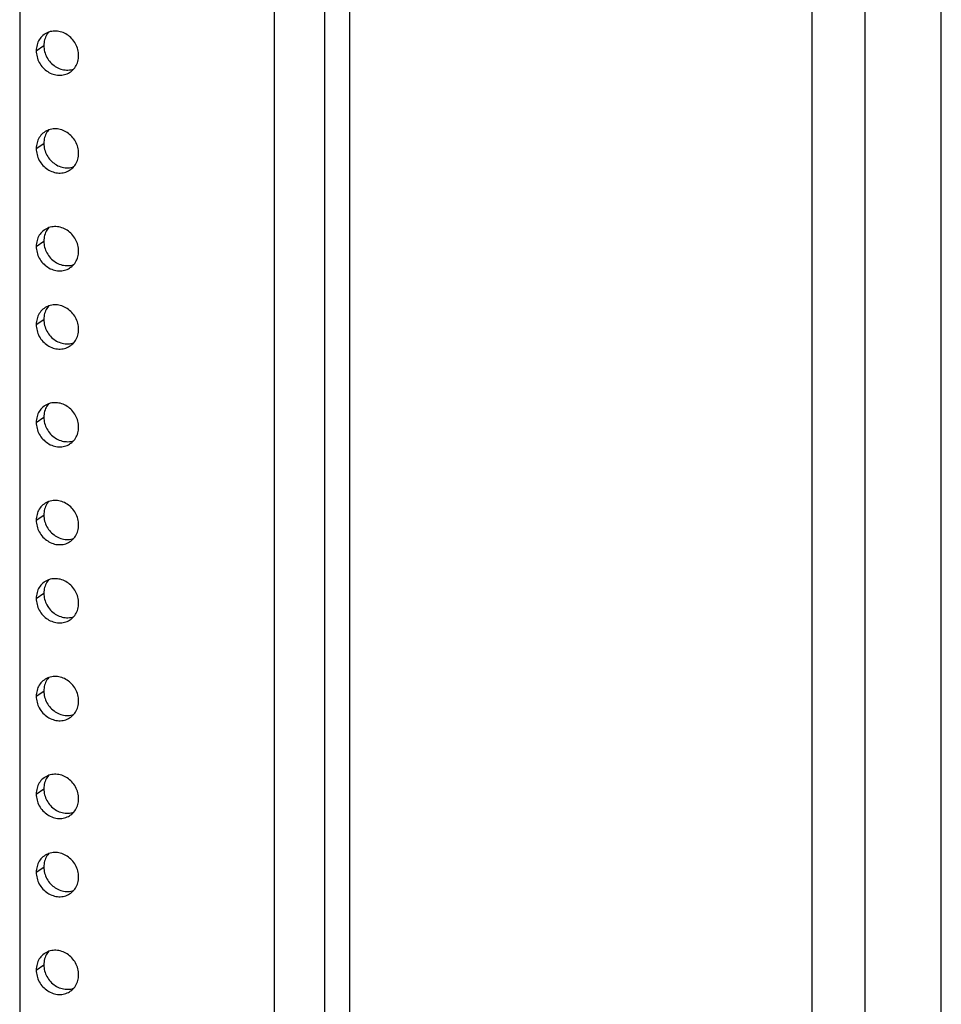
# Model space of a CAD drawing. Header units: inches. Extents: x 0 to 136, y 0 to 88.
# Tile 25 of 30: x 105.38 to 111.04, y 58.68 to 64.73. Entities that reach past the tile are written whole.
import ezdxf

# ---------------------------------------------------------------- set-up
doc = ezdxf.new("R2010")
doc.units = ezdxf.units.IN
doc.header["$LTSCALE"] = 7.48
doc.header["$MEASUREMENT"] = 0
doc.layers.get('0').update_dxf_attribs({"linetype": 'CONTINUOUS'})

msp = doc.modelspace()

# ---------------------------------------------------------------- linework, layer by layer
at = {"color": 7, "linetype": 'Continuous'}
for p, q in [((107.2494, 69.3156), (107.2494, 11.1592)), ((107.4057, 11.0953), (107.4057, 69.2517)), ((110.2452, 10.7791), (110.2452, 68.9355)), ((110.5707, 12.4213), (110.5707, 67.1483)), ((111.0389, 12.6133), (111.0389, 66.8004)), ((105.5448, 64.6398), (105.5405, 64.6322)), ((105.479, 64.5398), (105.5259, 64.5717)), ((105.5448, 64.039), (105.5405, 64.0314)), ((105.479, 63.939), (105.5259, 63.9709)), ((105.5448, 63.4382), (105.5405, 63.4307)), ((105.479, 63.3382), (105.5259, 63.3701)), ((105.5448, 62.9576), (105.5405, 62.95)), ((105.479, 62.8576), (105.5259, 62.8895)), ((105.5448, 62.3568), (105.5405, 62.3492)), ((105.479, 62.2568), (105.5259, 62.2887)), ((105.5448, 61.756), (105.5405, 61.7484)), ((105.479, 61.656), (105.5259, 61.6879)), ((105.5448, 61.2754), (105.5405, 61.2678)), ((105.479, 61.1754), (105.5259, 61.2073)), ((105.5448, 60.6746), (105.5405, 60.667)), ((105.479, 60.5746), (105.5259, 60.6065)), ((105.5448, 60.0738), (105.5405, 60.0662)), ((105.479, 59.9738), (105.5259, 60.0057)), ((105.5448, 59.5932), (105.5405, 59.5856)), ((105.479, 59.4932), (105.5259, 59.5251)), ((105.5448, 58.9924), (105.5405, 58.9848)), ((105.479, 58.8924), (105.5259, 58.9243))]:
    msp.add_line(p, q, dxfattribs=at)
at = {"color": 3, "linetype": 'Continuous'}
for p, q in [((106.9421, 11.3873), (106.9421, 69.063)), ((105.3775, 68.1558), (105.3775, 12.643))]:
    msp.add_line(p, q, dxfattribs=at)
for points in [[(105.5301, 64.6413), (105.5271, 64.6392), (105.5204, 64.6339), (105.5141, 64.6281), (105.5083, 64.6218), (105.5029, 64.615), (105.498, 64.6078), (105.4936, 64.6003), (105.4898, 64.5924), (105.4866, 64.5842), (105.4839, 64.5757), (105.4818, 64.567), (105.4802, 64.558), (105.4793, 64.549), (105.479, 64.5398)], [(105.7396, 64.5108), (105.7393, 64.52), (105.7384, 64.5293), (105.7368, 64.5385), (105.7347, 64.5477), (105.732, 64.5568), (105.7288, 64.5658), (105.725, 64.5745), (105.7206, 64.583), (105.7157, 64.5913), (105.7104, 64.5992), (105.7045, 64.6068), (105.6982, 64.6141), (105.6915, 64.6209), (105.6844, 64.6272), (105.677, 64.6331), (105.6692, 64.6385), (105.6612, 64.6434), (105.6529, 64.6477), (105.6444, 64.6514), (105.6358, 64.6545), (105.627, 64.6571), (105.6182, 64.659), (105.6093, 64.6603), (105.6004, 64.661), (105.5916, 64.661), (105.5828, 64.6605), (105.5742, 64.6592), (105.5657, 64.6574), (105.5574, 64.6549), (105.5494, 64.6519), (105.5416, 64.6482), (105.5342, 64.644), (105.5301, 64.6413)], [(105.479, 64.5398), (105.4793, 64.5305), (105.4802, 64.5213), (105.4818, 64.512), (105.4839, 64.5028), (105.4866, 64.4937), (105.4898, 64.4848), (105.4936, 64.476), (105.498, 64.4675), (105.5029, 64.4592), (105.5083, 64.4513), (105.5141, 64.4437), (105.5204, 64.4365), (105.5271, 64.4297), (105.5342, 64.4233), (105.5416, 64.4174), (105.5494, 64.412), (105.5574, 64.4072), (105.5657, 64.4029), (105.5742, 64.3991), (105.5828, 64.396), (105.5916, 64.3934), (105.6004, 64.3915), (105.6093, 64.3902), (105.6182, 64.3895), (105.627, 64.3895), (105.6358, 64.3901), (105.6444, 64.3913), (105.6529, 64.3932), (105.6612, 64.3956), (105.6692, 64.3987), (105.677, 64.4023), (105.6844, 64.4066), (105.6885, 64.4092)], [(105.6885, 64.4092), (105.6915, 64.4113), (105.6982, 64.4167), (105.7045, 64.4225), (105.7104, 64.4288), (105.7157, 64.4355), (105.7206, 64.4427), (105.725, 64.4503), (105.7288, 64.4582), (105.732, 64.4664), (105.7347, 64.4749), (105.7368, 64.4836), (105.7384, 64.4925), (105.7393, 64.5016), (105.7396, 64.5108)], [(105.5301, 64.0405), (105.5271, 64.0384), (105.5204, 64.0331), (105.5141, 64.0273), (105.5083, 64.021), (105.5029, 64.0142), (105.498, 64.007), (105.4936, 63.9995), (105.4898, 63.9916), (105.4866, 63.9834), (105.4839, 63.9749), (105.4818, 63.9662), (105.4802, 63.9572), (105.4793, 63.9482), (105.479, 63.939)], [(105.7396, 63.91), (105.7393, 63.9192), (105.7384, 63.9285), (105.7368, 63.9378), (105.7347, 63.9469), (105.732, 63.956), (105.7288, 63.965), (105.725, 63.9737), (105.7206, 63.9823), (105.7157, 63.9905), (105.7104, 63.9985), (105.7045, 64.0061), (105.6982, 64.0133), (105.6915, 64.0201), (105.6844, 64.0265), (105.677, 64.0323), (105.6692, 64.0377), (105.6612, 64.0426), (105.6529, 64.0469), (105.6444, 64.0506), (105.6358, 64.0538), (105.627, 64.0563), (105.6182, 64.0582), (105.6093, 64.0595), (105.6004, 64.0602), (105.5916, 64.0603), (105.5828, 64.0597), (105.5742, 64.0584), (105.5657, 64.0566), (105.5574, 64.0541), (105.5494, 64.0511), (105.5416, 64.0474), (105.5342, 64.0432), (105.5301, 64.0405)], [(105.479, 63.939), (105.4793, 63.9297), (105.4802, 63.9205), (105.4818, 63.9112), (105.4839, 63.902), (105.4866, 63.8929), (105.4898, 63.884), (105.4936, 63.8752), (105.498, 63.8667), (105.5029, 63.8584), (105.5083, 63.8505), (105.5141, 63.8429), (105.5204, 63.8357), (105.5271, 63.8289), (105.5342, 63.8225), (105.5416, 63.8166), (105.5494, 63.8112), (105.5574, 63.8064), (105.5657, 63.8021), (105.5742, 63.7983), (105.5828, 63.7952), (105.5916, 63.7927), (105.6004, 63.7907), (105.6093, 63.7894), (105.6182, 63.7887), (105.627, 63.7887), (105.6358, 63.7893), (105.6444, 63.7905), (105.6529, 63.7924), (105.6612, 63.7948), (105.6692, 63.7979), (105.677, 63.8015), (105.6844, 63.8058), (105.6885, 63.8084)], [(105.6885, 63.8084), (105.6915, 63.8106), (105.6982, 63.8159), (105.7045, 63.8217), (105.7104, 63.828), (105.7157, 63.8347), (105.7206, 63.8419), (105.725, 63.8495), (105.7288, 63.8574), (105.732, 63.8656), (105.7347, 63.8741), (105.7368, 63.8828), (105.7384, 63.8917), (105.7393, 63.9008), (105.7396, 63.91)], [(105.7396, 63.3092), (105.7393, 63.3185), (105.7384, 63.3277), (105.7368, 63.337), (105.7347, 63.3462), (105.732, 63.3552), (105.7288, 63.3642), (105.725, 63.3729), (105.7206, 63.3815), (105.7157, 63.3897), (105.7104, 63.3977), (105.7045, 63.4053), (105.6982, 63.4125), (105.6915, 63.4193), (105.6844, 63.4257), (105.677, 63.4315), (105.6692, 63.4369), (105.6612, 63.4418), (105.6529, 63.4461), (105.6444, 63.4498), (105.6358, 63.453), (105.627, 63.4555), (105.6182, 63.4574), (105.6093, 63.4587), (105.6004, 63.4594), (105.5916, 63.4595), (105.5828, 63.4589), (105.5742, 63.4577), (105.5657, 63.4558), (105.5574, 63.4533), (105.5494, 63.4503), (105.5416, 63.4466), (105.5342, 63.4424), (105.5301, 63.4398)], [(105.5301, 63.4398), (105.5271, 63.4376), (105.5204, 63.4323), (105.5141, 63.4265), (105.5083, 63.4202), (105.5029, 63.4134), (105.498, 63.4063), (105.4936, 63.3987), (105.4898, 63.3908), (105.4866, 63.3826), (105.4839, 63.3741), (105.4818, 63.3654), (105.4802, 63.3565), (105.4793, 63.3474), (105.479, 63.3382)], [(105.479, 63.3382), (105.4793, 63.3289), (105.4802, 63.3197), (105.4818, 63.3104), (105.4839, 63.3012), (105.4866, 63.2921), (105.4898, 63.2832), (105.4936, 63.2744), (105.498, 63.2659), (105.5029, 63.2577), (105.5083, 63.2497), (105.5141, 63.2421), (105.5204, 63.2349), (105.5271, 63.2281), (105.5342, 63.2217), (105.5416, 63.2158), (105.5494, 63.2105), (105.5574, 63.2056), (105.5657, 63.2013), (105.5742, 63.1976), (105.5828, 63.1944), (105.5916, 63.1919), (105.6004, 63.1899), (105.6093, 63.1886), (105.6182, 63.188), (105.627, 63.1879), (105.6358, 63.1885), (105.6444, 63.1897), (105.6529, 63.1916), (105.6612, 63.194), (105.6692, 63.1971), (105.677, 63.2008), (105.6844, 63.205), (105.6885, 63.2076)], [(105.6885, 63.2076), (105.6915, 63.2098), (105.6982, 63.2151), (105.7045, 63.2209), (105.7104, 63.2272), (105.7157, 63.234), (105.7206, 63.2411), (105.725, 63.2487), (105.7288, 63.2566), (105.732, 63.2648), (105.7347, 63.2733), (105.7368, 63.282), (105.7384, 63.2909), (105.7393, 63.3), (105.7396, 63.3092)], [(105.7396, 62.8286), (105.7393, 62.8378), (105.7384, 62.8471), (105.7368, 62.8563), (105.7347, 62.8655), (105.732, 62.8746), (105.7288, 62.8836), (105.725, 62.8923), (105.7206, 62.9008), (105.7157, 62.9091), (105.7104, 62.917), (105.7045, 62.9246), (105.6982, 62.9319), (105.6915, 62.9387), (105.6844, 62.945), (105.677, 62.9509), (105.6692, 62.9563), (105.6612, 62.9612), (105.6529, 62.9655), (105.6444, 62.9692), (105.6358, 62.9723), (105.627, 62.9749), (105.6182, 62.9768), (105.6093, 62.9781), (105.6004, 62.9788), (105.5916, 62.9788), (105.5828, 62.9782), (105.5742, 62.977), (105.5657, 62.9752), (105.5574, 62.9727), (105.5494, 62.9697), (105.5416, 62.966), (105.5342, 62.9618), (105.5301, 62.9591)], [(105.5301, 62.9591), (105.5271, 62.957), (105.5204, 62.9517), (105.5141, 62.9458), (105.5083, 62.9395), (105.5029, 62.9328), (105.498, 62.9256), (105.4936, 62.9181), (105.4898, 62.9102), (105.4866, 62.902), (105.4839, 62.8935), (105.4818, 62.8847), (105.4802, 62.8758), (105.4793, 62.8668), (105.479, 62.8576)], [(105.479, 62.8576), (105.4793, 62.8483), (105.4802, 62.839), (105.4818, 62.8298), (105.4839, 62.8206), (105.4866, 62.8115), (105.4898, 62.8026), (105.4936, 62.7938), (105.498, 62.7853), (105.5029, 62.777), (105.5083, 62.7691), (105.5141, 62.7615), (105.5204, 62.7543), (105.5271, 62.7475), (105.5342, 62.7411), (105.5416, 62.7352), (105.5494, 62.7298), (105.5574, 62.725), (105.5657, 62.7207), (105.5742, 62.7169), (105.5828, 62.7138), (105.5916, 62.7112), (105.6004, 62.7093), (105.6093, 62.708), (105.6182, 62.7073), (105.627, 62.7073), (105.6358, 62.7079), (105.6444, 62.7091), (105.6529, 62.7109), (105.6612, 62.7134), (105.6692, 62.7165), (105.677, 62.7201), (105.6844, 62.7244), (105.6885, 62.727)], [(105.6885, 62.727), (105.6915, 62.7291), (105.6982, 62.7345), (105.7045, 62.7403), (105.7104, 62.7466), (105.7157, 62.7533), (105.7206, 62.7605), (105.725, 62.768), (105.7288, 62.7759), (105.732, 62.7842), (105.7347, 62.7927), (105.7368, 62.8014), (105.7384, 62.8103), (105.7393, 62.8193), (105.7396, 62.8286)], [(105.7396, 62.2278), (105.7393, 62.237), (105.7384, 62.2463), (105.7368, 62.2555), (105.7347, 62.2647), (105.732, 62.2738), (105.7288, 62.2828), (105.725, 62.2915), (105.7206, 62.3001), (105.7157, 62.3083), (105.7104, 62.3163), (105.7045, 62.3239), (105.6982, 62.3311), (105.6915, 62.3379), (105.6844, 62.3442), (105.677, 62.3501), (105.6692, 62.3555), (105.6612, 62.3604), (105.6529, 62.3647), (105.6444, 62.3684), (105.6358, 62.3716), (105.627, 62.3741), (105.6182, 62.376), (105.6093, 62.3773), (105.6004, 62.378), (105.5916, 62.378), (105.5828, 62.3775), (105.5742, 62.3762), (105.5657, 62.3744), (105.5574, 62.3719), (105.5494, 62.3689), (105.5416, 62.3652), (105.5342, 62.361), (105.5301, 62.3583)], [(105.5301, 62.3583), (105.5271, 62.3562), (105.5204, 62.3509), (105.5141, 62.3451), (105.5083, 62.3388), (105.5029, 62.332), (105.498, 62.3248), (105.4936, 62.3173), (105.4898, 62.3094), (105.4866, 62.3012), (105.4839, 62.2927), (105.4818, 62.284), (105.4802, 62.275), (105.4793, 62.266), (105.479, 62.2568)], [(105.479, 62.2568), (105.4793, 62.2475), (105.4802, 62.2383), (105.4818, 62.229), (105.4839, 62.2198), (105.4866, 62.2107), (105.4898, 62.2018), (105.4936, 62.193), (105.498, 62.1845), (105.5029, 62.1762), (105.5083, 62.1683), (105.5141, 62.1607), (105.5204, 62.1535), (105.5271, 62.1467), (105.5342, 62.1403), (105.5416, 62.1344), (105.5494, 62.129), (105.5574, 62.1242), (105.5657, 62.1199), (105.5742, 62.1161), (105.5828, 62.113), (105.5916, 62.1104), (105.6004, 62.1085), (105.6093, 62.1072), (105.6182, 62.1065), (105.627, 62.1065), (105.6358, 62.1071), (105.6444, 62.1083), (105.6529, 62.1102), (105.6612, 62.1126), (105.6692, 62.1157), (105.677, 62.1193), (105.6844, 62.1236), (105.6885, 62.1262)], [(105.6885, 62.1262), (105.6915, 62.1284), (105.6982, 62.1337), (105.7045, 62.1395), (105.7104, 62.1458), (105.7157, 62.1525), (105.7206, 62.1597), (105.725, 62.1673), (105.7288, 62.1752), (105.732, 62.1834), (105.7347, 62.1919), (105.7368, 62.2006), (105.7384, 62.2095), (105.7393, 62.2186), (105.7396, 62.2278)], [(105.7396, 61.627), (105.7393, 61.6362), (105.7384, 61.6455), (105.7368, 61.6548), (105.7347, 61.664), (105.732, 61.673), (105.7288, 61.682), (105.725, 61.6907), (105.7206, 61.6993), (105.7157, 61.7075), (105.7104, 61.7155), (105.7045, 61.7231), (105.6982, 61.7303), (105.6915, 61.7371), (105.6844, 61.7435), (105.677, 61.7493), (105.6692, 61.7547), (105.6612, 61.7596), (105.6529, 61.7639), (105.6444, 61.7676), (105.6358, 61.7708), (105.627, 61.7733), (105.6182, 61.7752), (105.6093, 61.7765), (105.6004, 61.7772), (105.5916, 61.7773), (105.5828, 61.7767), (105.5742, 61.7754), (105.5657, 61.7736), (105.5574, 61.7711), (105.5494, 61.7681), (105.5416, 61.7644), (105.5342, 61.7602), (105.5301, 61.7575)], [(105.5301, 61.7575), (105.5271, 61.7554), (105.5204, 61.7501), (105.5141, 61.7443), (105.5083, 61.738), (105.5029, 61.7312), (105.498, 61.7241), (105.4936, 61.7165), (105.4898, 61.7086), (105.4866, 61.7004), (105.4839, 61.6919), (105.4818, 61.6832), (105.4802, 61.6742), (105.4793, 61.6652), (105.479, 61.656)], [(105.479, 61.656), (105.4793, 61.6467), (105.4802, 61.6375), (105.4818, 61.6282), (105.4839, 61.619), (105.4866, 61.6099), (105.4898, 61.601), (105.4936, 61.5922), (105.498, 61.5837), (105.5029, 61.5755), (105.5083, 61.5675), (105.5141, 61.5599), (105.5204, 61.5527), (105.5271, 61.5459), (105.5342, 61.5395), (105.5416, 61.5336), (105.5494, 61.5282), (105.5574, 61.5234), (105.5657, 61.5191), (105.5742, 61.5153), (105.5828, 61.5122), (105.5916, 61.5097), (105.6004, 61.5077), (105.6093, 61.5064), (105.6182, 61.5058), (105.627, 61.5057), (105.6358, 61.5063), (105.6444, 61.5075), (105.6529, 61.5094), (105.6612, 61.5118), (105.6692, 61.5149), (105.677, 61.5186), (105.6844, 61.5228), (105.6885, 61.5254)], [(105.6885, 61.5254), (105.6915, 61.5276), (105.6982, 61.5329), (105.7045, 61.5387), (105.7104, 61.545), (105.7157, 61.5517), (105.7206, 61.5589), (105.725, 61.5665), (105.7288, 61.5744), (105.732, 61.5826), (105.7347, 61.5911), (105.7368, 61.5998), (105.7384, 61.6087), (105.7393, 61.6178), (105.7396, 61.627)], [(105.7396, 61.1463), (105.7393, 61.1556), (105.7384, 61.1649), (105.7368, 61.1741), (105.7347, 61.1833), (105.732, 61.1924), (105.7288, 61.2014), (105.725, 61.2101), (105.7206, 61.2186), (105.7157, 61.2269), (105.7104, 61.2348), (105.7045, 61.2424), (105.6982, 61.2497), (105.6915, 61.2565), (105.6844, 61.2628), (105.677, 61.2687), (105.6692, 61.2741), (105.6612, 61.2789), (105.6529, 61.2833), (105.6444, 61.287), (105.6358, 61.2901), (105.627, 61.2927), (105.6182, 61.2946), (105.6093, 61.2959), (105.6004, 61.2966), (105.5916, 61.2966), (105.5828, 61.296), (105.5742, 61.2948), (105.5657, 61.293), (105.5574, 61.2905), (105.5494, 61.2874), (105.5416, 61.2838), (105.5342, 61.2796), (105.5301, 61.2769)], [(105.5301, 61.2769), (105.5271, 61.2748), (105.5204, 61.2695), (105.5141, 61.2636), (105.5083, 61.2573), (105.5029, 61.2506), (105.498, 61.2434), (105.4936, 61.2359), (105.4898, 61.228), (105.4866, 61.2198), (105.4839, 61.2113), (105.4818, 61.2025), (105.4802, 61.1936), (105.4793, 61.1846), (105.479, 61.1754)], [(105.479, 61.1754), (105.4793, 61.1661), (105.4802, 61.1568), (105.4818, 61.1476), (105.4839, 61.1384), (105.4866, 61.1293), (105.4898, 61.1204), (105.4936, 61.1116), (105.498, 61.1031), (105.5029, 61.0948), (105.5083, 61.0869), (105.5141, 61.0793), (105.5204, 61.0721), (105.5271, 61.0652), (105.5342, 61.0589), (105.5416, 61.053), (105.5494, 61.0476), (105.5574, 61.0428), (105.5657, 61.0385), (105.5742, 61.0347), (105.5828, 61.0316), (105.5916, 61.029), (105.6004, 61.0271), (105.6093, 61.0258), (105.6182, 61.0251), (105.627, 61.0251), (105.6358, 61.0257), (105.6444, 61.0269), (105.6529, 61.0287), (105.6612, 61.0312), (105.6692, 61.0343), (105.677, 61.0379), (105.6844, 61.0421), (105.6885, 61.0448)], [(105.6885, 61.0448), (105.6915, 61.0469), (105.6982, 61.0522), (105.7045, 61.0581), (105.7104, 61.0644), (105.7157, 61.0711), (105.7206, 61.0783), (105.725, 61.0858), (105.7288, 61.0937), (105.732, 61.102), (105.7347, 61.1104), (105.7368, 61.1192), (105.7384, 61.1281), (105.7393, 61.1371), (105.7396, 61.1463)], [(105.5301, 60.6761), (105.5271, 60.674), (105.5204, 60.6687), (105.5141, 60.6628), (105.5083, 60.6566), (105.5029, 60.6498), (105.498, 60.6426), (105.4936, 60.6351), (105.4898, 60.6272), (105.4866, 60.619), (105.4839, 60.6105), (105.4818, 60.6017), (105.4802, 60.5928), (105.4793, 60.5838), (105.479, 60.5746)], [(105.7396, 60.5456), (105.7393, 60.5548), (105.7384, 60.5641), (105.7368, 60.5733), (105.7347, 60.5825), (105.732, 60.5916), (105.7288, 60.6006), (105.725, 60.6093), (105.7206, 60.6178), (105.7157, 60.6261), (105.7104, 60.634), (105.7045, 60.6416), (105.6982, 60.6489), (105.6915, 60.6557), (105.6844, 60.662), (105.677, 60.6679), (105.6692, 60.6733), (105.6612, 60.6782), (105.6529, 60.6825), (105.6444, 60.6862), (105.6358, 60.6893), (105.627, 60.6919), (105.6182, 60.6938), (105.6093, 60.6951), (105.6004, 60.6958), (105.5916, 60.6958), (105.5828, 60.6952), (105.5742, 60.694), (105.5657, 60.6922), (105.5574, 60.6897), (105.5494, 60.6867), (105.5416, 60.683), (105.5342, 60.6788), (105.5301, 60.6761)], [(105.479, 60.5746), (105.4793, 60.5653), (105.4802, 60.556), (105.4818, 60.5468), (105.4839, 60.5376), (105.4866, 60.5285), (105.4898, 60.5196), (105.4936, 60.5108), (105.498, 60.5023), (105.5029, 60.494), (105.5083, 60.4861), (105.5141, 60.4785), (105.5204, 60.4713), (105.5271, 60.4645), (105.5342, 60.4581), (105.5416, 60.4522), (105.5494, 60.4468), (105.5574, 60.442), (105.5657, 60.4377), (105.5742, 60.4339), (105.5828, 60.4308), (105.5916, 60.4282), (105.6004, 60.4263), (105.6093, 60.425), (105.6182, 60.4243), (105.627, 60.4243), (105.6358, 60.4249), (105.6444, 60.4261), (105.6529, 60.4279), (105.6612, 60.4304), (105.6692, 60.4335), (105.677, 60.4371), (105.6844, 60.4414), (105.6885, 60.444)], [(105.6885, 60.444), (105.6915, 60.4461), (105.6982, 60.4515), (105.7045, 60.4573), (105.7104, 60.4636), (105.7157, 60.4703), (105.7206, 60.4775), (105.725, 60.485), (105.7288, 60.493), (105.732, 60.5012), (105.7347, 60.5097), (105.7368, 60.5184), (105.7384, 60.5273), (105.7393, 60.5364), (105.7396, 60.5456)], [(105.5301, 60.0753), (105.5271, 60.0732), (105.5204, 60.0679), (105.5141, 60.0621), (105.5083, 60.0558), (105.5029, 60.049), (105.498, 60.0418), (105.4936, 60.0343), (105.4898, 60.0264), (105.4866, 60.0182), (105.4839, 60.0097), (105.4818, 60.001), (105.4802, 59.992), (105.4793, 59.983), (105.479, 59.9738)], [(105.7396, 59.9448), (105.7393, 59.954), (105.7384, 59.9633), (105.7368, 59.9725), (105.7347, 59.9817), (105.732, 59.9908), (105.7288, 59.9998), (105.725, 60.0085), (105.7206, 60.0171), (105.7157, 60.0253), (105.7104, 60.0333), (105.7045, 60.0409), (105.6982, 60.0481), (105.6915, 60.0549), (105.6844, 60.0612), (105.677, 60.0671), (105.6692, 60.0725), (105.6612, 60.0774), (105.6529, 60.0817), (105.6444, 60.0854), (105.6358, 60.0886), (105.627, 60.0911), (105.6182, 60.093), (105.6093, 60.0943), (105.6004, 60.095), (105.5916, 60.095), (105.5828, 60.0945), (105.5742, 60.0932), (105.5657, 60.0914), (105.5574, 60.0889), (105.5494, 60.0859), (105.5416, 60.0822), (105.5342, 60.078), (105.5301, 60.0753)], [(105.479, 59.9738), (105.4793, 59.9645), (105.4802, 59.9553), (105.4818, 59.946), (105.4839, 59.9368), (105.4866, 59.9277), (105.4898, 59.9188), (105.4936, 59.91), (105.498, 59.9015), (105.5029, 59.8932), (105.5083, 59.8853), (105.5141, 59.8777), (105.5204, 59.8705), (105.5271, 59.8637), (105.5342, 59.8573), (105.5416, 59.8514), (105.5494, 59.846), (105.5574, 59.8412), (105.5657, 59.8369), (105.5742, 59.8331), (105.5828, 59.83), (105.5916, 59.8275), (105.6004, 59.8255), (105.6093, 59.8242), (105.6182, 59.8235), (105.627, 59.8235), (105.6358, 59.8241), (105.6444, 59.8253), (105.6529, 59.8272), (105.6612, 59.8296), (105.6692, 59.8327), (105.677, 59.8363), (105.6844, 59.8406), (105.6885, 59.8432)], [(105.6885, 59.8432), (105.6915, 59.8454), (105.6982, 59.8507), (105.7045, 59.8565), (105.7104, 59.8628), (105.7157, 59.8695), (105.7206, 59.8767), (105.725, 59.8843), (105.7288, 59.8922), (105.732, 59.9004), (105.7347, 59.9089), (105.7368, 59.9176), (105.7384, 59.9265), (105.7393, 59.9356), (105.7396, 59.9448)], [(105.5301, 59.5947), (105.5271, 59.5926), (105.5204, 59.5873), (105.5141, 59.5814), (105.5083, 59.5751), (105.5029, 59.5684), (105.498, 59.5612), (105.4936, 59.5537), (105.4898, 59.5458), (105.4866, 59.5375), (105.4839, 59.5291), (105.4818, 59.5203), (105.4802, 59.5114), (105.4793, 59.5024), (105.479, 59.4932)], [(105.7396, 59.4641), (105.7393, 59.4734), (105.7384, 59.4827), (105.7368, 59.4919), (105.7347, 59.5011), (105.732, 59.5102), (105.7288, 59.5191), (105.725, 59.5279), (105.7206, 59.5364), (105.7157, 59.5447), (105.7104, 59.5526), (105.7045, 59.5602), (105.6982, 59.5674), (105.6915, 59.5743), (105.6844, 59.5806), (105.677, 59.5865), (105.6692, 59.5919), (105.6612, 59.5967), (105.6529, 59.601), (105.6444, 59.6048), (105.6358, 59.6079), (105.627, 59.6105), (105.6182, 59.6124), (105.6093, 59.6137), (105.6004, 59.6144), (105.5916, 59.6144), (105.5828, 59.6138), (105.5742, 59.6126), (105.5657, 59.6108), (105.5574, 59.6083), (105.5494, 59.6052), (105.5416, 59.6016), (105.5342, 59.5973), (105.5301, 59.5947)], [(105.479, 59.4932), (105.4793, 59.4839), (105.4802, 59.4746), (105.4818, 59.4654), (105.4839, 59.4562), (105.4866, 59.4471), (105.4898, 59.4381), (105.4936, 59.4294), (105.498, 59.4209), (105.5029, 59.4126), (105.5083, 59.4047), (105.5141, 59.3971), (105.5204, 59.3898), (105.5271, 59.383), (105.5342, 59.3767), (105.5416, 59.3708), (105.5494, 59.3654), (105.5574, 59.3605), (105.5657, 59.3562), (105.5742, 59.3525), (105.5828, 59.3494), (105.5916, 59.3468), (105.6004, 59.3449), (105.6093, 59.3436), (105.6182, 59.3429), (105.627, 59.3429), (105.6358, 59.3435), (105.6444, 59.3447), (105.6529, 59.3465), (105.6612, 59.349), (105.6692, 59.3521), (105.677, 59.3557), (105.6844, 59.3599), (105.6885, 59.3626)], [(105.6885, 59.3626), (105.6915, 59.3647), (105.6982, 59.37), (105.7045, 59.3759), (105.7104, 59.3822), (105.7157, 59.3889), (105.7206, 59.3961), (105.725, 59.4036), (105.7288, 59.4115), (105.732, 59.4197), (105.7347, 59.4282), (105.7368, 59.437), (105.7384, 59.4459), (105.7393, 59.4549), (105.7396, 59.4641)], [(105.5301, 58.9939), (105.5271, 58.9918), (105.5204, 58.9865), (105.5141, 58.9806), (105.5083, 58.9743), (105.5029, 58.9676), (105.498, 58.9604), (105.4936, 58.9529), (105.4898, 58.945), (105.4866, 58.9368), (105.4839, 58.9283), (105.4818, 58.9195), (105.4802, 58.9106), (105.4793, 58.9016), (105.479, 58.8924)], [(105.7396, 58.8633), (105.7393, 58.8726), (105.7384, 58.8819), (105.7368, 58.8911), (105.7347, 58.9003), (105.732, 58.9094), (105.7288, 58.9184), (105.725, 58.9271), (105.7206, 58.9356), (105.7157, 58.9439), (105.7104, 58.9518), (105.7045, 58.9594), (105.6982, 58.9667), (105.6915, 58.9735), (105.6844, 58.9798), (105.677, 58.9857), (105.6692, 58.9911), (105.6612, 58.996), (105.6529, 59.0003), (105.6444, 59.004), (105.6358, 59.0071), (105.627, 59.0097), (105.6182, 59.0116), (105.6093, 59.0129), (105.6004, 59.0136), (105.5916, 59.0136), (105.5828, 59.013), (105.5742, 59.0118), (105.5657, 59.01), (105.5574, 59.0075), (105.5494, 59.0044), (105.5416, 59.0008), (105.5342, 58.9966), (105.5301, 58.9939)], [(105.479, 58.8924), (105.4793, 58.8831), (105.4802, 58.8738), (105.4818, 58.8646), (105.4839, 58.8554), (105.4866, 58.8463), (105.4898, 58.8374), (105.4936, 58.8286), (105.498, 58.8201), (105.5029, 58.8118), (105.5083, 58.8039), (105.5141, 58.7963), (105.5204, 58.7891), (105.5271, 58.7822), (105.5342, 58.7759), (105.5416, 58.77), (105.5494, 58.7646), (105.5574, 58.7598), (105.5657, 58.7555), (105.5742, 58.7517), (105.5828, 58.7486), (105.5916, 58.746), (105.6004, 58.7441), (105.6093, 58.7428), (105.6182, 58.7421), (105.627, 58.7421), (105.6358, 58.7427), (105.6444, 58.7439), (105.6529, 58.7457), (105.6612, 58.7482), (105.6692, 58.7513), (105.677, 58.7549), (105.6844, 58.7592), (105.6885, 58.7618)], [(105.6885, 58.7618), (105.6915, 58.7639), (105.6982, 58.7692), (105.7045, 58.7751), (105.7104, 58.7814), (105.7157, 58.7881), (105.7206, 58.7953), (105.725, 58.8028), (105.7288, 58.8107), (105.732, 58.819), (105.7347, 58.8274), (105.7368, 58.8362), (105.7384, 58.8451), (105.7393, 58.8541), (105.7396, 58.8633)]]:
    msp.add_lwpolyline(points, dxfattribs=at)
at = {"color": 7, "linetype": 'Continuous'}
for points in [[(105.5405, 64.6322), (105.5366, 64.6243), (105.5334, 64.6161), (105.5307, 64.6076), (105.5286, 64.5989), (105.5271, 64.59), (105.5262, 64.5809), (105.5259, 64.5717)], [(105.5556, 64.6542), (105.5551, 64.6537), (105.5497, 64.647), (105.5448, 64.6398)], [(105.5259, 64.5717), (105.5262, 64.5624), (105.5271, 64.5532), (105.5286, 64.5439), (105.5307, 64.5347), (105.5334, 64.5257), (105.5366, 64.5167), (105.5405, 64.508), (105.5448, 64.4994), (105.5497, 64.4912), (105.5551, 64.4832), (105.5609, 64.4756), (105.5672, 64.4684), (105.5739, 64.4616), (105.581, 64.4552), (105.5884, 64.4494), (105.5962, 64.444), (105.6042, 64.4391), (105.6125, 64.4348), (105.621, 64.4311), (105.6296, 64.4279), (105.6384, 64.4254), (105.6472, 64.4235), (105.6561, 64.4222), (105.665, 64.4215), (105.6739, 64.4214), (105.6826, 64.422), (105.6913, 64.4233), (105.6998, 64.4251), (105.708, 64.4276), (105.7099, 64.4283)], [(105.5405, 64.0314), (105.5366, 64.0235), (105.5334, 64.0153), (105.5307, 64.0068), (105.5286, 63.9981), (105.5271, 63.9892), (105.5262, 63.9801), (105.5259, 63.9709)], [(105.5556, 64.0534), (105.5551, 64.0529), (105.5497, 64.0462), (105.5448, 64.039)], [(105.5259, 63.9709), (105.5262, 63.9617), (105.5271, 63.9524), (105.5286, 63.9432), (105.5307, 63.934), (105.5334, 63.9249), (105.5366, 63.9159), (105.5405, 63.9072), (105.5448, 63.8986), (105.5497, 63.8904), (105.5551, 63.8824), (105.5609, 63.8748), (105.5672, 63.8676), (105.5739, 63.8608), (105.581, 63.8545), (105.5884, 63.8486), (105.5962, 63.8432), (105.6042, 63.8383), (105.6125, 63.834), (105.621, 63.8303), (105.6296, 63.8271), (105.6384, 63.8246), (105.6472, 63.8227), (105.6561, 63.8214), (105.665, 63.8207), (105.6739, 63.8207), (105.6826, 63.8212), (105.6913, 63.8225), (105.6998, 63.8243), (105.708, 63.8268), (105.7099, 63.8275)], [(105.5405, 63.4307), (105.5366, 63.4228), (105.5334, 63.4145), (105.5307, 63.406), (105.5286, 63.3973), (105.5271, 63.3884), (105.5262, 63.3793), (105.5259, 63.3701)], [(105.5556, 63.4526), (105.5551, 63.4521), (105.5497, 63.4454), (105.5448, 63.4382)], [(105.5259, 63.3701), (105.5262, 63.3609), (105.5271, 63.3516), (105.5286, 63.3424), (105.5307, 63.3332), (105.5334, 63.3241), (105.5366, 63.3151), (105.5405, 63.3064), (105.5448, 63.2979), (105.5497, 63.2896), (105.5551, 63.2817), (105.5609, 63.2741), (105.5672, 63.2668), (105.5739, 63.26), (105.581, 63.2537), (105.5884, 63.2478), (105.5962, 63.2424), (105.6042, 63.2375), (105.6125, 63.2332), (105.621, 63.2295), (105.6296, 63.2264), (105.6384, 63.2238), (105.6472, 63.2219), (105.6561, 63.2206), (105.665, 63.2199), (105.6739, 63.2199), (105.6826, 63.2205), (105.6913, 63.2217), (105.6998, 63.2235), (105.708, 63.226), (105.7099, 63.2267)], [(105.5556, 62.972), (105.5551, 62.9715), (105.5497, 62.9647), (105.5448, 62.9576)], [(105.5405, 62.95), (105.5366, 62.9421), (105.5334, 62.9339), (105.5307, 62.9254), (105.5286, 62.9167), (105.5271, 62.9078), (105.5262, 62.8987), (105.5259, 62.8895)], [(105.5259, 62.8895), (105.5262, 62.8802), (105.5271, 62.871), (105.5286, 62.8617), (105.5307, 62.8525), (105.5334, 62.8434), (105.5366, 62.8345), (105.5405, 62.8258), (105.5448, 62.8172), (105.5497, 62.809), (105.5551, 62.801), (105.5609, 62.7934), (105.5672, 62.7862), (105.5739, 62.7794), (105.581, 62.773), (105.5884, 62.7671), (105.5962, 62.7618), (105.6042, 62.7569), (105.6125, 62.7526), (105.621, 62.7489), (105.6296, 62.7457), (105.6384, 62.7432), (105.6472, 62.7413), (105.6561, 62.74), (105.665, 62.7393), (105.6739, 62.7392), (105.6826, 62.7398), (105.6913, 62.741), (105.6998, 62.7429), (105.708, 62.7454), (105.7099, 62.7461)], [(105.5556, 62.3712), (105.5551, 62.3707), (105.5497, 62.364), (105.5448, 62.3568)], [(105.5405, 62.3492), (105.5366, 62.3413), (105.5334, 62.3331), (105.5307, 62.3246), (105.5286, 62.3159), (105.5271, 62.307), (105.5262, 62.2979), (105.5259, 62.2887)], [(105.5259, 62.2887), (105.5262, 62.2795), (105.5271, 62.2702), (105.5286, 62.2609), (105.5307, 62.2517), (105.5334, 62.2427), (105.5366, 62.2337), (105.5405, 62.225), (105.5448, 62.2164), (105.5497, 62.2082), (105.5551, 62.2002), (105.5609, 62.1926), (105.5672, 62.1854), (105.5739, 62.1786), (105.581, 62.1722), (105.5884, 62.1664), (105.5962, 62.161), (105.6042, 62.1561), (105.6125, 62.1518), (105.621, 62.1481), (105.6296, 62.1449), (105.6384, 62.1424), (105.6472, 62.1405), (105.6561, 62.1392), (105.665, 62.1385), (105.6739, 62.1384), (105.6826, 62.139), (105.6913, 62.1403), (105.6998, 62.1421), (105.708, 62.1446), (105.7099, 62.1453)], [(105.5556, 61.7704), (105.5551, 61.7699), (105.5497, 61.7632), (105.5448, 61.756)], [(105.5405, 61.7484), (105.5366, 61.7405), (105.5334, 61.7323), (105.5307, 61.7238), (105.5286, 61.7151), (105.5271, 61.7062), (105.5262, 61.6971), (105.5259, 61.6879)], [(105.5259, 61.6879), (105.5262, 61.6787), (105.5271, 61.6694), (105.5286, 61.6602), (105.5307, 61.651), (105.5334, 61.6419), (105.5366, 61.6329), (105.5405, 61.6242), (105.5448, 61.6157), (105.5497, 61.6074), (105.5551, 61.5995), (105.5609, 61.5918), (105.5672, 61.5846), (105.5739, 61.5778), (105.581, 61.5715), (105.5884, 61.5656), (105.5962, 61.5602), (105.6042, 61.5553), (105.6125, 61.551), (105.621, 61.5473), (105.6296, 61.5441), (105.6384, 61.5416), (105.6472, 61.5397), (105.6561, 61.5384), (105.665, 61.5377), (105.6739, 61.5377), (105.6826, 61.5382), (105.6913, 61.5395), (105.6998, 61.5413), (105.708, 61.5438), (105.7099, 61.5445)], [(105.5556, 61.2898), (105.5551, 61.2893), (105.5497, 61.2825), (105.5448, 61.2754)], [(105.5405, 61.2678), (105.5366, 61.2599), (105.5334, 61.2517), (105.5307, 61.2432), (105.5286, 61.2345), (105.5271, 61.2256), (105.5262, 61.2165), (105.5259, 61.2073)], [(105.5259, 61.2073), (105.5262, 61.198), (105.5271, 61.1888), (105.5286, 61.1795), (105.5307, 61.1703), (105.5334, 61.1612), (105.5366, 61.1523), (105.5405, 61.1435), (105.5448, 61.135), (105.5497, 61.1268), (105.5551, 61.1188), (105.5609, 61.1112), (105.5672, 61.104), (105.5739, 61.0972), (105.581, 61.0908), (105.5884, 61.0849), (105.5962, 61.0796), (105.6042, 61.0747), (105.6125, 61.0704), (105.621, 61.0667), (105.6296, 61.0635), (105.6384, 61.061), (105.6472, 61.059), (105.6561, 61.0577), (105.665, 61.0571), (105.6739, 61.057), (105.6826, 61.0576), (105.6913, 61.0588), (105.6998, 61.0607), (105.708, 61.0631), (105.7099, 61.0638)], [(105.5556, 60.689), (105.5551, 60.6885), (105.5497, 60.6817), (105.5448, 60.6746)], [(105.5405, 60.667), (105.5366, 60.6591), (105.5334, 60.6509), (105.5307, 60.6424), (105.5286, 60.6337), (105.5271, 60.6248), (105.5262, 60.6157), (105.5259, 60.6065)], [(105.5259, 60.6065), (105.5262, 60.5972), (105.5271, 60.588), (105.5286, 60.5787), (105.5307, 60.5695), (105.5334, 60.5605), (105.5366, 60.5515), (105.5405, 60.5428), (105.5448, 60.5342), (105.5497, 60.526), (105.5551, 60.518), (105.5609, 60.5104), (105.5672, 60.5032), (105.5739, 60.4964), (105.581, 60.49), (105.5884, 60.4842), (105.5962, 60.4788), (105.6042, 60.4739), (105.6125, 60.4696), (105.621, 60.4659), (105.6296, 60.4627), (105.6384, 60.4602), (105.6472, 60.4583), (105.6561, 60.457), (105.665, 60.4563), (105.6739, 60.4562), (105.6826, 60.4568), (105.6913, 60.458), (105.6998, 60.4599), (105.708, 60.4624), (105.7099, 60.4631)], [(105.5556, 60.0882), (105.5551, 60.0877), (105.5497, 60.081), (105.5448, 60.0738)], [(105.5405, 60.0662), (105.5366, 60.0583), (105.5334, 60.0501), (105.5307, 60.0416), (105.5286, 60.0329), (105.5271, 60.024), (105.5262, 60.0149), (105.5259, 60.0057)], [(105.5259, 60.0057), (105.5262, 59.9965), (105.5271, 59.9872), (105.5286, 59.9779), (105.5307, 59.9688), (105.5334, 59.9597), (105.5366, 59.9507), (105.5405, 59.942), (105.5448, 59.9334), (105.5497, 59.9252), (105.5551, 59.9172), (105.5609, 59.9096), (105.5672, 59.9024), (105.5739, 59.8956), (105.581, 59.8892), (105.5884, 59.8834), (105.5962, 59.878), (105.6042, 59.8731), (105.6125, 59.8688), (105.621, 59.8651), (105.6296, 59.8619), (105.6384, 59.8594), (105.6472, 59.8575), (105.6561, 59.8562), (105.665, 59.8555), (105.6739, 59.8554), (105.6826, 59.856), (105.6913, 59.8573), (105.6998, 59.8591), (105.708, 59.8616), (105.7099, 59.8623)], [(105.5405, 59.5856), (105.5366, 59.5777), (105.5334, 59.5695), (105.5307, 59.561), (105.5286, 59.5523), (105.5271, 59.5434), (105.5262, 59.5343), (105.5259, 59.5251)], [(105.5556, 59.6076), (105.5551, 59.6071), (105.5497, 59.6003), (105.5448, 59.5932)], [(105.5259, 59.5251), (105.5262, 59.5158), (105.5271, 59.5066), (105.5286, 59.4973), (105.5307, 59.4881), (105.5334, 59.479), (105.5366, 59.4701), (105.5405, 59.4613), (105.5448, 59.4528), (105.5497, 59.4446), (105.5551, 59.4366), (105.5609, 59.429), (105.5672, 59.4218), (105.5739, 59.415), (105.581, 59.4086), (105.5884, 59.4027), (105.5962, 59.3973), (105.6042, 59.3925), (105.6125, 59.3882), (105.621, 59.3845), (105.6296, 59.3813), (105.6384, 59.3788), (105.6472, 59.3768), (105.6561, 59.3755), (105.665, 59.3749), (105.6739, 59.3748), (105.6826, 59.3754), (105.6913, 59.3766), (105.6998, 59.3785), (105.708, 59.3809), (105.7099, 59.3816)], [(105.5405, 58.9848), (105.5366, 58.9769), (105.5334, 58.9687), (105.5307, 58.9602), (105.5286, 58.9515), (105.5271, 58.9426), (105.5262, 58.9335), (105.5259, 58.9243)], [(105.5556, 59.0068), (105.5551, 59.0063), (105.5497, 58.9995), (105.5448, 58.9924)], [(105.5259, 58.9243), (105.5262, 58.915), (105.5271, 58.9058), (105.5286, 58.8965), (105.5307, 58.8873), (105.5334, 58.8782), (105.5366, 58.8693), (105.5405, 58.8605), (105.5448, 58.852), (105.5497, 58.8438), (105.5551, 58.8358), (105.5609, 58.8282), (105.5672, 58.821), (105.5739, 58.8142), (105.581, 58.8078), (105.5884, 58.8019), (105.5962, 58.7966), (105.6042, 58.7917), (105.6125, 58.7874), (105.621, 58.7837), (105.6296, 58.7805), (105.6384, 58.778), (105.6472, 58.776), (105.6561, 58.7747), (105.665, 58.7741), (105.6739, 58.774), (105.6826, 58.7746), (105.6913, 58.7758), (105.6998, 58.7777), (105.708, 58.7801), (105.7099, 58.7809)]]:
    msp.add_lwpolyline(points, dxfattribs=at)

doc.saveas('drawing.dxf')
